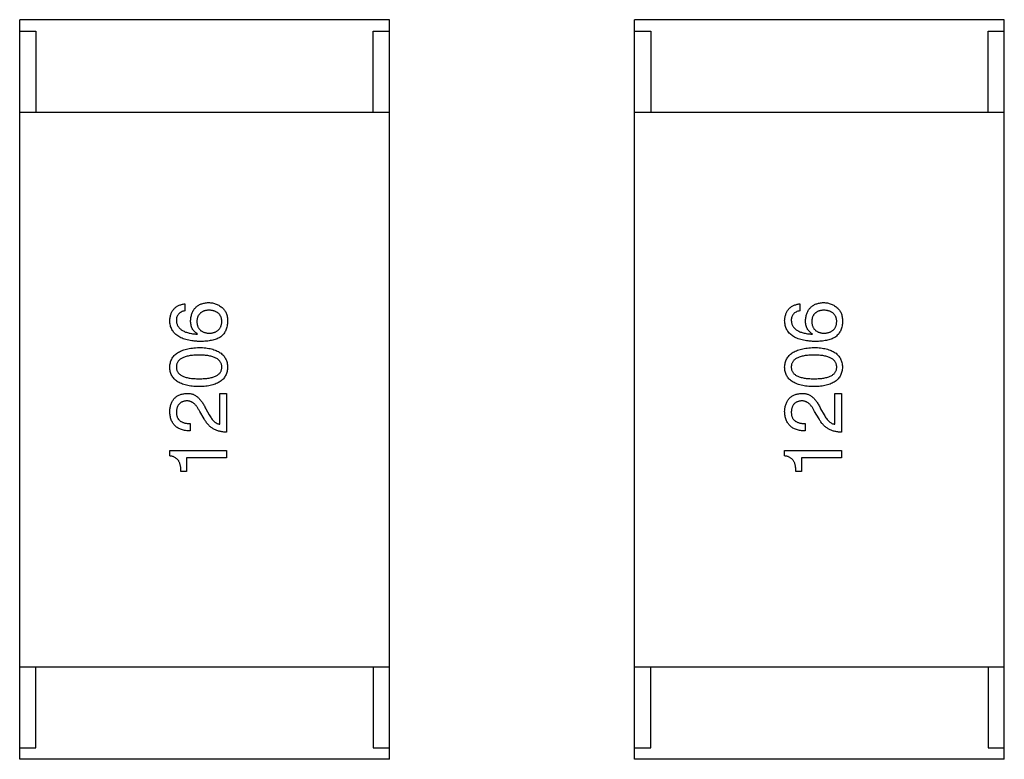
# Model space of a CAD drawing. Header units: millimetres. Extents: x -16 to 538, y -56 to 87.
# Tile 33 of 162: x 405.59 to 409.85, y 21.33 to 24.53. Entities that reach past the tile are written whole.
import ezdxf

# ---------------------------------------------------------------- set-up
doc = ezdxf.new("R2010")
doc.units = ezdxf.units.MM
doc.header["$LTSCALE"] = 1.21
doc.header["$MEASUREMENT"] = 0
doc.layers.get('0').update_dxf_attribs({"linetype": 'CONTINUOUS'})

msp = doc.modelspace()

# ---------------------------------------------------------------- linework, layer by layer
at = {"color": 7, "linetype": 'Continuous'}
for p, q in [((405.5913, 21.3295), (405.5913, 24.5295)), ((407.1913, 24.5295), (405.5913, 24.5295)), ((407.1913, 21.3295), (407.1913, 24.5295)), ((408.2524, 21.3295), (408.2524, 24.5295)), ((409.8524, 24.5295), (408.2524, 24.5295)), ((409.8524, 21.3295), (409.8524, 24.5295)), ((405.5913, 24.4795), (405.6613, 24.4795)), ((405.6613, 24.4795), (405.6613, 24.1295)), ((407.1213, 24.1295), (407.1213, 24.4795)), ((407.1213, 24.4795), (407.1913, 24.4795)), ((408.2524, 24.4795), (408.3224, 24.4795)), ((408.3224, 24.4795), (408.3224, 24.1295)), ((409.7824, 24.1295), (409.7824, 24.4795)), ((409.7824, 24.4795), (409.8524, 24.4795)), ((405.5913, 24.1295), (407.1913, 24.1295)), ((408.2524, 24.1295), (409.8524, 24.1295)), ((406.3063, 23.3), (406.3063, 23.27)), ((408.9674, 23.3), (408.9674, 23.27)), ((406.3595, 23.1689), (406.3609, 23.1702)), ((409.0207, 23.1689), (409.022, 23.1702)), ((406.4579, 22.7789), (406.4579, 22.9128)), ((406.4579, 22.9128), (406.4866, 22.9128)), ((406.4866, 22.9128), (406.4866, 22.7448)), ((409.119, 22.7789), (409.119, 22.9128)), ((409.119, 22.9128), (409.1477, 22.9128)), ((409.1477, 22.9128), (409.1477, 22.7448)), ((406.3964, 22.8459), (406.4114, 22.8199)), ((409.0576, 22.8459), (409.0726, 22.8199)), ((406.3896, 22.8022), (406.3705, 22.8349)), ((409.0507, 22.8022), (409.0316, 22.8349)), ((406.3295, 22.7817), (406.3295, 22.7502)), ((408.9906, 22.7817), (408.9906, 22.7502)), ((406.2407, 22.642), (406.2407, 22.6652)), ((406.2407, 22.6652), (406.4866, 22.6652)), ((406.3131, 22.6338), (406.3131, 22.5751)), ((406.4866, 22.6338), (406.3131, 22.6338)), ((406.4866, 22.6652), (406.4866, 22.6338)), ((408.9018, 22.642), (408.9018, 22.6652)), ((408.9018, 22.6652), (409.1477, 22.6652)), ((408.9742, 22.6338), (408.9742, 22.5751)), ((409.1477, 22.6338), (408.9742, 22.6338)), ((409.1477, 22.6652), (409.1477, 22.6338)), ((406.3131, 22.5751), (406.2885, 22.5751)), ((408.9742, 22.5751), (408.9496, 22.5751)), ((405.5913, 21.7295), (407.1913, 21.7295)), ((405.6613, 21.3795), (405.6613, 21.7295)), ((407.1213, 21.7295), (407.1213, 21.3795)), ((408.2524, 21.7295), (409.8524, 21.7295)), ((408.3224, 21.3795), (408.3224, 21.7295)), ((409.7824, 21.7295), (409.7824, 21.3795)), ((405.5913, 21.3795), (405.6613, 21.3795)), ((407.1213, 21.3795), (407.1913, 21.3795)), ((408.2524, 21.3795), (408.3224, 21.3795)), ((409.7824, 21.3795), (409.8524, 21.3795)), ((407.1913, 21.3295), (405.5913, 21.3295)), ((409.8524, 21.3295), (408.2524, 21.3295))]:
    msp.add_line(p, q, dxfattribs=at)
for points, knots in [([(406.2407, 23.2276), (406.2409, 23.2303), (406.2413, 23.2355), (406.2425, 23.243), (406.2441, 23.2501), (406.2462, 23.2567), (406.2487, 23.2629), (406.2517, 23.2686), (406.2552, 23.2738), (406.259, 23.2786), (406.2634, 23.2829), (406.2682, 23.2867), (406.2734, 23.2901), (406.2791, 23.2931), (406.2853, 23.2956), (406.2919, 23.2975), (406.2989, 23.2991), (406.3038, 23.2997), (406.3063, 23.3)], [0, 0, 0, 0, 0.073784, 0.144317, 0.211047, 0.274818, 0.336501, 0.395724, 0.453465, 0.510016, 0.566585, 0.622844, 0.680328, 0.739335, 0.800408, 0.863904, 0.93053, 1, 1, 1, 1]), ([(406.3063, 23.27), (406.3034, 23.2693), (406.2978, 23.2681), (406.2902, 23.2651), (406.2837, 23.2611), (406.2784, 23.2562), (406.2743, 23.2503), (406.2714, 23.2435), (406.2696, 23.2359), (406.2695, 23.2305), (406.2694, 23.2276)], [0, 0, 0, 0, 0.1439, 0.274233, 0.394478, 0.509388, 0.621911, 0.738504, 0.863414, 1, 1, 1, 1]), ([(406.3308, 23.2276), (406.3311, 23.2307), (406.3317, 23.2366), (406.3332, 23.2452), (406.3351, 23.2532), (406.3376, 23.2606), (406.3407, 23.2675), (406.3442, 23.2738), (406.3484, 23.2795), (406.353, 23.2847), (406.3581, 23.2894), (406.3638, 23.2934), (406.37, 23.2969), (406.3767, 23.2998), (406.384, 23.302), (406.3918, 23.3038), (406.4001, 23.305), (406.4058, 23.3053), (406.4087, 23.3055)], [0, 0, 0, 0, 0.074228, 0.144548, 0.211288, 0.274576, 0.335162, 0.393915, 0.450599, 0.506657, 0.562409, 0.618617, 0.676096, 0.735061, 0.79654, 0.860906, 0.928473, 1, 1, 1, 1]), ([(406.4101, 23.2727), (406.408, 23.2726), (406.4041, 23.2723), (406.3983, 23.2714), (406.3929, 23.2702), (406.3879, 23.2687), (406.3833, 23.2668), (406.3791, 23.2646), (406.3753, 23.262), (406.3718, 23.2591), (406.3687, 23.2558), (406.366, 23.2522), (406.3638, 23.2483), (406.3618, 23.244), (406.3603, 23.2394), (406.3592, 23.2344), (406.3584, 23.2291), (406.3583, 23.2254), (406.3582, 23.2235)], [0, 0, 0, 0, 0.076288, 0.14871, 0.216387, 0.281386, 0.342528, 0.402111, 0.4591, 0.514852, 0.569974, 0.625644, 0.682226, 0.740156, 0.800362, 0.863471, 0.930116, 1, 1, 1, 1]), ([(406.4087, 23.3055), (406.4116, 23.3054), (406.4174, 23.3052), (406.4259, 23.3041), (406.434, 23.3022), (406.4419, 23.2995), (406.4495, 23.296), (406.4568, 23.2918), (406.4637, 23.2867), (406.468, 23.2829), (406.4702, 23.2809)], [0, 0, 0, 0, 0.12904, 0.253809, 0.377066, 0.499122, 0.621469, 0.744665, 0.870607, 1, 1, 1, 1]), ([(406.4661, 23.2249), (406.4659, 23.2267), (406.4656, 23.2303), (406.4647, 23.2355), (406.4634, 23.2403), (406.4617, 23.2448), (406.4595, 23.2489), (406.457, 23.2528), (406.4541, 23.2563), (406.4508, 23.2595), (406.447, 23.2623), (406.4429, 23.2648), (406.4384, 23.267), (406.4335, 23.2688), (406.4282, 23.2703), (406.4225, 23.2714), (406.4164, 23.2723), (406.4122, 23.2726), (406.4101, 23.2727)], [0, 0, 0, 0, 0.066682, 0.130303, 0.190802, 0.248749, 0.30534, 0.361219, 0.415721, 0.471765, 0.528279, 0.586428, 0.64659, 0.710143, 0.776461, 0.846692, 0.921137, 1, 1, 1, 1]), ([(406.4702, 23.2809), (406.472, 23.2793), (406.4755, 23.2762), (406.4798, 23.2704), (406.4835, 23.2639), (406.4864, 23.2565), (406.4887, 23.2484), (406.4901, 23.2394), (406.4909, 23.2297), (406.4907, 23.2229), (406.4907, 23.2194)], [0, 0, 0, 0, 0.105033, 0.21147, 0.321511, 0.438526, 0.563605, 0.698055, 0.843218, 1, 1, 1, 1]), ([(408.9018, 23.2276), (408.902, 23.2303), (408.9025, 23.2355), (408.9036, 23.243), (408.9052, 23.2501), (408.9073, 23.2567), (408.9098, 23.2629), (408.9128, 23.2686), (408.9163, 23.2738), (408.9201, 23.2786), (408.9245, 23.2829), (408.9293, 23.2867), (408.9345, 23.2901), (408.9402, 23.2931), (408.9464, 23.2956), (408.953, 23.2975), (408.96, 23.2991), (408.9649, 23.2997), (408.9674, 23.3)], [0, 0, 0, 0, 0.073784, 0.144317, 0.211047, 0.274818, 0.336501, 0.395724, 0.453465, 0.510016, 0.566585, 0.622844, 0.680328, 0.739335, 0.800408, 0.863904, 0.93053, 1, 1, 1, 1]), ([(408.9674, 23.27), (408.9645, 23.2693), (408.9589, 23.2681), (408.9513, 23.2651), (408.9449, 23.2611), (408.9396, 23.2562), (408.9355, 23.2503), (408.9326, 23.2435), (408.9308, 23.2359), (408.9306, 23.2305), (408.9305, 23.2276)], [0, 0, 0, 0, 0.1439, 0.274233, 0.394478, 0.509388, 0.621911, 0.738504, 0.863414, 1, 1, 1, 1]), ([(408.992, 23.2276), (408.9923, 23.2307), (408.9928, 23.2366), (408.9943, 23.2452), (408.9962, 23.2532), (408.9988, 23.2606), (409.0018, 23.2675), (409.0053, 23.2738), (409.0095, 23.2795), (409.0141, 23.2847), (409.0192, 23.2894), (409.025, 23.2934), (409.0311, 23.2969), (409.0379, 23.2998), (409.0451, 23.302), (409.0529, 23.3038), (409.0612, 23.305), (409.0669, 23.3053), (409.0699, 23.3055)], [0, 0, 0, 0, 0.074228, 0.144548, 0.211288, 0.274576, 0.335162, 0.393915, 0.450599, 0.506657, 0.562409, 0.618617, 0.676096, 0.735061, 0.79654, 0.860906, 0.928473, 1, 1, 1, 1]), ([(409.0712, 23.2727), (409.0692, 23.2726), (409.0652, 23.2723), (409.0594, 23.2714), (409.0541, 23.2702), (409.0491, 23.2687), (409.0445, 23.2668), (409.0402, 23.2646), (409.0364, 23.262), (409.0329, 23.2591), (409.0299, 23.2558), (409.0272, 23.2522), (409.0249, 23.2483), (409.0229, 23.244), (409.0214, 23.2394), (409.0203, 23.2344), (409.0196, 23.2291), (409.0194, 23.2254), (409.0193, 23.2235)], [0, 0, 0, 0, 0.076288, 0.14871, 0.216387, 0.281386, 0.342528, 0.402111, 0.4591, 0.514852, 0.569974, 0.625644, 0.682226, 0.740156, 0.800362, 0.863471, 0.930116, 1, 1, 1, 1]), ([(409.0699, 23.3055), (409.0728, 23.3054), (409.0785, 23.3052), (409.087, 23.3041), (409.0952, 23.3022), (409.1031, 23.2995), (409.1106, 23.296), (409.1179, 23.2918), (409.1249, 23.2867), (409.1292, 23.2829), (409.1313, 23.2809)], [0, 0, 0, 0, 0.12904, 0.253809, 0.377066, 0.499122, 0.621469, 0.744665, 0.870607, 1, 1, 1, 1]), ([(409.1272, 23.2249), (409.1271, 23.2267), (409.1268, 23.2303), (409.1259, 23.2355), (409.1245, 23.2403), (409.1228, 23.2448), (409.1207, 23.2489), (409.1182, 23.2528), (409.1152, 23.2563), (409.1119, 23.2595), (409.1082, 23.2623), (409.104, 23.2648), (409.0996, 23.267), (409.0946, 23.2688), (409.0893, 23.2703), (409.0837, 23.2714), (409.0776, 23.2723), (409.0734, 23.2726), (409.0712, 23.2727)], [0, 0, 0, 0, 0.066682, 0.130303, 0.190802, 0.248749, 0.30534, 0.361219, 0.415721, 0.471765, 0.528279, 0.586428, 0.64659, 0.710143, 0.776461, 0.846692, 0.921137, 1, 1, 1, 1]), ([(409.1313, 23.2809), (409.1331, 23.2793), (409.1366, 23.2762), (409.141, 23.2704), (409.1447, 23.2639), (409.1476, 23.2565), (409.1498, 23.2484), (409.1512, 23.2394), (409.152, 23.2297), (409.1519, 23.2229), (409.1518, 23.2194)], [0, 0, 0, 0, 0.105033, 0.21147, 0.321511, 0.438526, 0.563605, 0.698055, 0.843218, 1, 1, 1, 1]), ([(406.3732, 23.1375), (406.3679, 23.1376), (406.3578, 23.1379), (406.343, 23.1394), (406.3292, 23.1412), (406.3165, 23.144), (406.3047, 23.1472), (406.2939, 23.1512), (406.284, 23.1558), (406.2752, 23.1612), (406.2673, 23.1671), (406.2605, 23.1738), (406.2546, 23.1811), (406.2498, 23.1892), (406.246, 23.1978), (406.2431, 23.2072), (406.2413, 23.2172), (406.2409, 23.2241), (406.2407, 23.2276)], [0, 0, 0, 0, 0.087517, 0.169686, 0.246944, 0.319347, 0.387088, 0.450961, 0.511075, 0.567974, 0.622351, 0.675039, 0.726853, 0.778688, 0.83093, 0.884738, 0.941043, 1, 1, 1, 1]), ([(406.2694, 23.2276), (406.2695, 23.2255), (406.2698, 23.2212), (406.2713, 23.2151), (406.2732, 23.2093), (406.276, 23.2039), (406.2792, 23.1989), (406.2833, 23.1942), (406.288, 23.1901), (406.2933, 23.1861), (406.2993, 23.1826), (406.306, 23.1796), (406.3133, 23.1768), (406.3213, 23.1745), (406.3299, 23.1725), (406.3392, 23.1709), (406.3491, 23.1696), (406.356, 23.1691), (406.3595, 23.1689)], [0, 0, 0, 0, 0.054741, 0.107075, 0.158339, 0.208382, 0.258772, 0.310045, 0.362765, 0.417822, 0.475982, 0.537466, 0.602901, 0.673037, 0.747247, 0.826291, 0.910782, 1, 1, 1, 1]), ([(406.3609, 23.1702), (406.3585, 23.1717), (406.3538, 23.1745), (406.3476, 23.1798), (406.3424, 23.1859), (406.3381, 23.1928), (406.3349, 23.2004), (406.3325, 23.2088), (406.3311, 23.218), (406.3309, 23.2243), (406.3308, 23.2276)], [0, 0, 0, 0, 0.122276, 0.239997, 0.35611, 0.473903, 0.59404, 0.720428, 0.855383, 1, 1, 1, 1]), ([(406.3582, 23.2235), (406.3583, 23.2216), (406.3584, 23.2178), (406.3592, 23.2124), (406.3603, 23.2072), (406.3619, 23.2025), (406.3638, 23.198), (406.3663, 23.194), (406.369, 23.1903), (406.3721, 23.1869), (406.3757, 23.1839), (406.3796, 23.1813), (406.384, 23.179), (406.3887, 23.1771), (406.3938, 23.1755), (406.3993, 23.1742), (406.4053, 23.1734), (406.4094, 23.1731), (406.4114, 23.173)], [0, 0, 0, 0, 0.070453, 0.136523, 0.199866, 0.260392, 0.318446, 0.374657, 0.430182, 0.485556, 0.541071, 0.598396, 0.657208, 0.718642, 0.783247, 0.851631, 0.923928, 1, 1, 1, 1]), ([(406.4114, 23.173), (406.4136, 23.1731), (406.4178, 23.1734), (406.4239, 23.1743), (406.4295, 23.1756), (406.4348, 23.1771), (406.4397, 23.1791), (406.4441, 23.1815), (406.4482, 23.1841), (406.4518, 23.1873), (406.4551, 23.1907), (406.4578, 23.1945), (406.4603, 23.1987), (406.4622, 23.2032), (406.4639, 23.2081), (406.465, 23.2134), (406.4659, 23.219), (406.466, 23.2229), (406.4661, 23.2249)], [0, 0, 0, 0, 0.076467, 0.148148, 0.216496, 0.280559, 0.342274, 0.401168, 0.458322, 0.514073, 0.569257, 0.62465, 0.68124, 0.739113, 0.799947, 0.862804, 0.929597, 1, 1, 1, 1]), ([(409.0343, 23.1375), (409.0291, 23.1376), (409.0189, 23.1379), (409.0042, 23.1394), (408.9904, 23.1412), (408.9776, 23.144), (408.9658, 23.1472), (408.955, 23.1512), (408.9452, 23.1558), (408.9364, 23.1612), (408.9285, 23.1671), (408.9217, 23.1738), (408.9158, 23.1811), (408.9109, 23.1892), (408.9071, 23.1978), (408.9043, 23.2072), (408.9025, 23.2172), (408.902, 23.2241), (408.9018, 23.2276)], [0, 0, 0, 0, 0.087517, 0.169686, 0.246944, 0.319347, 0.387088, 0.450961, 0.511075, 0.567974, 0.622351, 0.675039, 0.726853, 0.778688, 0.83093, 0.884738, 0.941043, 1, 1, 1, 1]), ([(408.9305, 23.2276), (408.9307, 23.2255), (408.931, 23.2212), (408.9324, 23.2151), (408.9343, 23.2093), (408.9371, 23.2039), (408.9404, 23.1989), (408.9444, 23.1942), (408.9491, 23.1901), (408.9544, 23.1861), (408.9604, 23.1826), (408.9671, 23.1796), (408.9744, 23.1768), (408.9824, 23.1745), (408.991, 23.1725), (409.0003, 23.1709), (409.0103, 23.1696), (409.0171, 23.1691), (409.0207, 23.1689)], [0, 0, 0, 0, 0.054741, 0.107075, 0.158339, 0.208382, 0.258772, 0.310045, 0.362765, 0.417822, 0.475982, 0.537466, 0.602901, 0.673037, 0.747247, 0.826291, 0.910782, 1, 1, 1, 1]), ([(409.022, 23.1702), (409.0196, 23.1717), (409.015, 23.1745), (409.0088, 23.1798), (409.0035, 23.1859), (408.9993, 23.1928), (408.996, 23.2004), (408.9936, 23.2088), (408.9922, 23.218), (408.9921, 23.2243), (408.992, 23.2276)], [0, 0, 0, 0, 0.122276, 0.239997, 0.35611, 0.473903, 0.59404, 0.720428, 0.855383, 1, 1, 1, 1]), ([(409.0193, 23.2235), (409.0194, 23.2216), (409.0196, 23.2178), (409.0203, 23.2124), (409.0215, 23.2072), (409.0231, 23.2025), (409.0249, 23.198), (409.0274, 23.194), (409.0301, 23.1903), (409.0333, 23.1869), (409.0368, 23.1839), (409.0408, 23.1813), (409.0451, 23.179), (409.0498, 23.1771), (409.055, 23.1755), (409.0605, 23.1742), (409.0664, 23.1734), (409.0705, 23.1731), (409.0726, 23.173)], [0, 0, 0, 0, 0.070453, 0.136523, 0.199866, 0.260392, 0.318446, 0.374657, 0.430182, 0.485556, 0.541071, 0.598396, 0.657208, 0.718642, 0.783247, 0.851631, 0.923928, 1, 1, 1, 1]), ([(409.0726, 23.173), (409.0747, 23.1731), (409.0789, 23.1734), (409.085, 23.1743), (409.0906, 23.1756), (409.0959, 23.1771), (409.1008, 23.1791), (409.1052, 23.1815), (409.1093, 23.1841), (409.1129, 23.1873), (409.1162, 23.1907), (409.119, 23.1945), (409.1214, 23.1987), (409.1234, 23.2032), (409.125, 23.2081), (409.1261, 23.2134), (409.127, 23.219), (409.1271, 23.2229), (409.1272, 23.2249)], [0, 0, 0, 0, 0.076467, 0.148148, 0.216496, 0.280559, 0.342274, 0.401168, 0.458322, 0.514073, 0.569257, 0.62465, 0.68124, 0.739113, 0.799947, 0.862804, 0.929597, 1, 1, 1, 1]), ([(406.4907, 23.2194), (406.4905, 23.216), (406.4901, 23.2093), (406.4883, 23.1996), (406.4856, 23.1906), (406.482, 23.1822), (406.4774, 23.1744), (406.4718, 23.1673), (406.4654, 23.1607), (406.4604, 23.1571), (406.4579, 23.1552)], [0, 0, 0, 0, 0.137449, 0.267856, 0.393219, 0.514735, 0.63397, 0.753734, 0.874967, 1, 1, 1, 1]), ([(409.1518, 23.2194), (409.1516, 23.216), (409.1512, 23.2093), (409.1494, 23.1996), (409.1468, 23.1906), (409.1431, 23.1822), (409.1385, 23.1744), (409.133, 23.1673), (409.1265, 23.1607), (409.1215, 23.1571), (409.119, 23.1552)], [0, 0, 0, 0, 0.137449, 0.267856, 0.393219, 0.514735, 0.63397, 0.753734, 0.874967, 1, 1, 1, 1]), ([(406.4579, 23.1552), (406.4553, 23.1538), (406.4499, 23.1509), (406.4412, 23.1472), (406.4317, 23.1442), (406.4215, 23.1418), (406.4105, 23.1398), (406.3988, 23.1385), (406.3862, 23.1376), (406.3776, 23.1375), (406.3732, 23.1375)], [0, 0, 0, 0, 0.101889, 0.209155, 0.322694, 0.442863, 0.569758, 0.70479, 0.848502, 1, 1, 1, 1]), ([(409.119, 23.1552), (409.1164, 23.1538), (409.1111, 23.1509), (409.1024, 23.1472), (409.0929, 23.1442), (409.0826, 23.1418), (409.0717, 23.1398), (409.0599, 23.1385), (409.0474, 23.1376), (409.0388, 23.1375), (409.0343, 23.1375)], [0, 0, 0, 0, 0.101889, 0.209155, 0.322694, 0.442863, 0.569758, 0.70479, 0.848502, 1, 1, 1, 1]), ([(406.2407, 23.0265), (406.2409, 23.0298), (406.2413, 23.0361), (406.2431, 23.0454), (406.2458, 23.054), (406.2495, 23.0621), (406.2541, 23.0695), (406.2597, 23.0764), (406.2663, 23.0826), (406.2738, 23.0882), (406.2823, 23.0932), (406.2917, 23.0976), (406.3021, 23.1014), (406.3134, 23.1046), (406.3256, 23.1071), (406.3388, 23.1091), (406.353, 23.1105), (406.3627, 23.111), (406.3677, 23.1112)], [0, 0, 0, 0, 0.057415, 0.112361, 0.16496, 0.216437, 0.267441, 0.318839, 0.371478, 0.426325, 0.483626, 0.544235, 0.608673, 0.677374, 0.750405, 0.828394, 0.911525, 1, 1, 1, 1]), ([(406.3677, 23.1112), (406.3726, 23.111), (406.3822, 23.1107), (406.396, 23.1094), (406.4089, 23.1076), (406.4208, 23.1051), (406.4318, 23.102), (406.4419, 23.0982), (406.451, 23.0939), (406.4593, 23.0889), (406.4665, 23.0833), (406.4729, 23.077), (406.4782, 23.0701), (406.4827, 23.0626), (406.4861, 23.0544), (406.4887, 23.0457), (406.4902, 23.0363), (406.4905, 23.0298), (406.4907, 23.0265)], [0, 0, 0, 0, 0.08769, 0.170218, 0.24749, 0.319818, 0.387758, 0.451391, 0.511445, 0.568185, 0.622681, 0.67526, 0.726746, 0.778428, 0.830764, 0.884397, 0.940866, 1, 1, 1, 1]), ([(408.9018, 23.0265), (408.902, 23.0298), (408.9024, 23.0361), (408.9042, 23.0454), (408.9069, 23.054), (408.9106, 23.0621), (408.9152, 23.0695), (408.9209, 23.0764), (408.9275, 23.0826), (408.935, 23.0882), (408.9434, 23.0932), (408.9529, 23.0976), (408.9632, 23.1014), (408.9745, 23.1046), (408.9868, 23.1071), (408.9999, 23.1091), (409.0141, 23.1105), (409.0238, 23.111), (409.0289, 23.1112)], [0, 0, 0, 0, 0.057415, 0.112361, 0.16496, 0.216437, 0.267441, 0.318839, 0.371478, 0.426325, 0.483626, 0.544235, 0.608673, 0.677374, 0.750405, 0.828394, 0.911525, 1, 1, 1, 1]), ([(409.0289, 23.1112), (409.0338, 23.111), (409.0433, 23.1107), (409.0571, 23.1094), (409.07, 23.1076), (409.0819, 23.1051), (409.0929, 23.102), (409.103, 23.0982), (409.1122, 23.0939), (409.1204, 23.0889), (409.1277, 23.0833), (409.134, 23.077), (409.1394, 23.0701), (409.1438, 23.0626), (409.1472, 23.0544), (409.1498, 23.0457), (409.1514, 23.0363), (409.1517, 23.0298), (409.1518, 23.0265)], [0, 0, 0, 0, 0.08769, 0.170218, 0.24749, 0.319818, 0.387758, 0.451391, 0.511445, 0.568185, 0.622681, 0.67526, 0.726746, 0.778428, 0.830764, 0.884397, 0.940866, 1, 1, 1, 1]), ([(406.3677, 23.0784), (406.3638, 23.0784), (406.3561, 23.0783), (406.3449, 23.0777), (406.3345, 23.0767), (406.3249, 23.0753), (406.316, 23.0735), (406.308, 23.0713), (406.3006, 23.0687), (406.294, 23.0657), (406.2883, 23.0621), (406.2832, 23.0583), (406.2789, 23.054), (406.2754, 23.0493), (406.2727, 23.0442), (406.2707, 23.0386), (406.2696, 23.0327), (406.2695, 23.0286), (406.2694, 23.0265)], [0, 0, 0, 0, 0.095719, 0.185854, 0.269738, 0.347952, 0.420315, 0.487894, 0.550245, 0.608186, 0.662454, 0.713283, 0.761375, 0.808209, 0.854301, 0.901312, 0.949396, 1, 1, 1, 1]), ([(406.4661, 23.0265), (406.466, 23.0286), (406.4657, 23.0327), (406.4644, 23.0387), (406.4623, 23.0442), (406.4595, 23.0493), (406.456, 23.054), (406.4516, 23.0583), (406.4466, 23.0622), (406.4407, 23.0656), (406.4342, 23.0687), (406.4269, 23.0713), (406.4188, 23.0735), (406.41, 23.0753), (406.4005, 23.0767), (406.3903, 23.0777), (406.3792, 23.0783), (406.3716, 23.0784), (406.3677, 23.0784)], [0, 0, 0, 0, 0.050879, 0.099377, 0.146973, 0.193618, 0.240619, 0.289461, 0.34047, 0.395283, 0.453059, 0.515633, 0.582666, 0.655287, 0.732971, 0.815933, 0.905166, 1, 1, 1, 1]), ([(409.0289, 23.0784), (409.0249, 23.0784), (409.0172, 23.0783), (409.006, 23.0777), (408.9956, 23.0767), (408.986, 23.0753), (408.9772, 23.0735), (408.9691, 23.0713), (408.9618, 23.0687), (408.9552, 23.0657), (408.9494, 23.0621), (408.9443, 23.0583), (408.9401, 23.054), (408.9365, 23.0493), (408.9338, 23.0442), (408.9319, 23.0386), (408.9307, 23.0327), (408.9306, 23.0286), (408.9305, 23.0265)], [0, 0, 0, 0, 0.095719, 0.185854, 0.269738, 0.347952, 0.420315, 0.487894, 0.550245, 0.608186, 0.662454, 0.713283, 0.761375, 0.808209, 0.854301, 0.901312, 0.949396, 1, 1, 1, 1]), ([(409.1272, 23.0265), (409.1271, 23.0286), (409.1268, 23.0327), (409.1256, 23.0387), (409.1235, 23.0442), (409.1207, 23.0493), (409.1171, 23.054), (409.1128, 23.0583), (409.1077, 23.0622), (409.1019, 23.0656), (409.0953, 23.0687), (409.088, 23.0713), (409.08, 23.0735), (409.0712, 23.0753), (409.0616, 23.0767), (409.0514, 23.0777), (409.0404, 23.0783), (409.0328, 23.0784), (409.0289, 23.0784)], [0, 0, 0, 0, 0.050879, 0.099377, 0.146973, 0.193618, 0.240619, 0.289461, 0.34047, 0.395283, 0.453059, 0.515633, 0.582666, 0.655287, 0.732971, 0.815933, 0.905166, 1, 1, 1, 1]), ([(406.3677, 22.9418), (406.3627, 22.942), (406.3528, 22.9423), (406.3385, 22.9436), (406.3252, 22.9454), (406.3129, 22.9479), (406.3015, 22.951), (406.2911, 22.9548), (406.2816, 22.9591), (406.2732, 22.9641), (406.2656, 22.9697), (406.2591, 22.976), (406.2535, 22.9829), (406.2489, 22.9904), (406.2454, 22.9986), (406.2427, 23.0073), (406.2411, 23.0167), (406.2408, 23.0232), (406.2407, 23.0265)], [0, 0, 0, 0, 0.088823, 0.172287, 0.250296, 0.323438, 0.392244, 0.456221, 0.516635, 0.573871, 0.628, 0.680335, 0.731489, 0.782557, 0.834044, 0.886738, 0.942089, 1, 1, 1, 1]), ([(406.2694, 23.0265), (406.2695, 23.0245), (406.2696, 23.0205), (406.2707, 23.0147), (406.2727, 23.0093), (406.2754, 23.0043), (406.2789, 22.9997), (406.2832, 22.9955), (406.2882, 22.9918), (406.2941, 22.9884), (406.3006, 22.9854), (406.3079, 22.9829), (406.3161, 22.9808), (406.3249, 22.9789), (406.3345, 22.9776), (406.3449, 22.9767), (406.3561, 22.9761), (406.3638, 22.976), (406.3677, 22.976)], [0, 0, 0, 0, 0.049764, 0.097007, 0.143217, 0.188577, 0.235116, 0.282997, 0.333719, 0.387776, 0.445989, 0.508679, 0.576563, 0.649481, 0.728235, 0.812722, 0.903548, 1, 1, 1, 1]), ([(406.3677, 22.976), (406.3717, 22.976), (406.3794, 22.9761), (406.3906, 22.9767), (406.4009, 22.9776), (406.4106, 22.9789), (406.4194, 22.9808), (406.4275, 22.9829), (406.4348, 22.9854), (406.4414, 22.9884), (406.4472, 22.9918), (406.4523, 22.9955), (406.4565, 22.9997), (406.46, 23.0043), (406.4628, 23.0093), (406.4647, 23.0147), (406.4659, 23.0205), (406.466, 23.0245), (406.4661, 23.0265)], [0, 0, 0, 0, 0.096457, 0.187288, 0.27178, 0.350132, 0.423455, 0.491343, 0.554037, 0.612253, 0.666313, 0.717038, 0.764921, 0.811214, 0.856775, 0.902988, 0.950234, 1, 1, 1, 1]), ([(406.4907, 23.0265), (406.4905, 23.0232), (406.4902, 23.0167), (406.4887, 23.0073), (406.4861, 22.9986), (406.4827, 22.9904), (406.4782, 22.9829), (406.4729, 22.976), (406.4666, 22.9697), (406.4592, 22.9642), (406.4511, 22.9591), (406.4419, 22.9548), (406.4318, 22.951), (406.4208, 22.9479), (406.4089, 22.9454), (406.396, 22.9436), (406.3822, 22.9423), (406.3726, 22.942), (406.3677, 22.9418)], [0, 0, 0, 0, 0.059135, 0.115606, 0.169241, 0.221578, 0.273261, 0.324749, 0.377329, 0.431642, 0.488541, 0.548597, 0.612232, 0.680174, 0.752504, 0.829777, 0.912307, 1, 1, 1, 1]), ([(409.0289, 22.9418), (409.0238, 22.942), (409.0139, 22.9423), (408.9997, 22.9436), (408.9864, 22.9454), (408.974, 22.9479), (408.9626, 22.951), (408.9522, 22.9548), (408.9428, 22.9591), (408.9343, 22.9641), (408.9268, 22.9697), (408.9202, 22.976), (408.9147, 22.9829), (408.9101, 22.9904), (408.9065, 22.9986), (408.9039, 23.0073), (408.9023, 23.0167), (408.902, 23.0232), (408.9018, 23.0265)], [0, 0, 0, 0, 0.088823, 0.172287, 0.250296, 0.323438, 0.392244, 0.456221, 0.516635, 0.573871, 0.628, 0.680335, 0.731489, 0.782557, 0.834044, 0.886738, 0.942089, 1, 1, 1, 1]), ([(408.9305, 23.0265), (408.9306, 23.0245), (408.9307, 23.0205), (408.9319, 23.0147), (408.9338, 23.0093), (408.9365, 23.0043), (408.9401, 22.9997), (408.9443, 22.9955), (408.9494, 22.9918), (408.9552, 22.9884), (408.9618, 22.9854), (408.9691, 22.9829), (408.9772, 22.9808), (408.986, 22.9789), (408.9956, 22.9776), (409.006, 22.9767), (409.0172, 22.9761), (409.0249, 22.976), (409.0289, 22.976)], [0, 0, 0, 0, 0.049764, 0.097007, 0.143217, 0.188577, 0.235116, 0.282997, 0.333719, 0.387776, 0.445989, 0.508679, 0.576563, 0.649481, 0.728235, 0.812722, 0.903548, 1, 1, 1, 1]), ([(409.0289, 22.976), (409.0328, 22.976), (409.0405, 22.9761), (409.0517, 22.9767), (409.0621, 22.9776), (409.0717, 22.9789), (409.0805, 22.9808), (409.0887, 22.9829), (409.096, 22.9854), (409.1025, 22.9884), (409.1084, 22.9918), (409.1134, 22.9955), (409.1177, 22.9997), (409.1211, 23.0043), (409.124, 23.0093), (409.1259, 23.0147), (409.127, 23.0205), (409.1271, 23.0245), (409.1272, 23.0265)], [0, 0, 0, 0, 0.096457, 0.187288, 0.27178, 0.350132, 0.423455, 0.491343, 0.554037, 0.612253, 0.666313, 0.717038, 0.764921, 0.811214, 0.856775, 0.902988, 0.950234, 1, 1, 1, 1]), ([(409.1518, 23.0265), (409.1517, 23.0232), (409.1514, 23.0167), (409.1498, 23.0073), (409.1472, 22.9986), (409.1438, 22.9904), (409.1394, 22.9829), (409.134, 22.976), (409.1277, 22.9697), (409.1204, 22.9642), (409.1122, 22.9591), (409.103, 22.9548), (409.0929, 22.951), (409.0819, 22.9479), (409.07, 22.9454), (409.0571, 22.9436), (409.0433, 22.9423), (409.0338, 22.942), (409.0289, 22.9418)], [0, 0, 0, 0, 0.059135, 0.115606, 0.169241, 0.221578, 0.273261, 0.324749, 0.377329, 0.431642, 0.488541, 0.548597, 0.612232, 0.680174, 0.752504, 0.829777, 0.912307, 1, 1, 1, 1]), ([(406.2407, 22.8349), (406.2409, 22.8379), (406.2413, 22.8437), (406.2426, 22.8522), (406.2444, 22.86), (406.2466, 22.8674), (406.2495, 22.8742), (406.2528, 22.8805), (406.2567, 22.8862), (406.2611, 22.8914), (406.266, 22.896), (406.2714, 22.9001), (406.2773, 22.9036), (406.2838, 22.9065), (406.2907, 22.909), (406.2982, 22.9108), (406.3061, 22.9121), (406.3116, 22.9126), (406.3145, 22.9128)], [0, 0, 0, 0, 0.074847, 0.14558, 0.212628, 0.276599, 0.337792, 0.396608, 0.453638, 0.509854, 0.565589, 0.621545, 0.678777, 0.737222, 0.798388, 0.862259, 0.929312, 1, 1, 1, 1]), ([(406.3145, 22.9128), (406.3165, 22.9129), (406.3207, 22.913), (406.3268, 22.9125), (406.3327, 22.9114), (406.3386, 22.9098), (406.3442, 22.9075), (406.3498, 22.9047), (406.3551, 22.9014), (406.3603, 22.8974), (406.3654, 22.893), (406.3703, 22.8879), (406.375, 22.8823), (406.3797, 22.8761), (406.3841, 22.8694), (406.3884, 22.8621), (406.3926, 22.8542), (406.3951, 22.8487), (406.3964, 22.8459)], [0, 0, 0, 0, 0.055083, 0.109453, 0.162685, 0.21614, 0.26961, 0.324284, 0.380202, 0.437433, 0.497084, 0.559152, 0.624288, 0.692446, 0.763862, 0.838743, 0.917269, 1, 1, 1, 1]), ([(408.9018, 22.8349), (408.902, 22.8379), (408.9024, 22.8437), (408.9037, 22.8522), (408.9056, 22.86), (408.9078, 22.8674), (408.9106, 22.8742), (408.914, 22.8805), (408.9178, 22.8862), (408.9222, 22.8914), (408.9271, 22.896), (408.9325, 22.9001), (408.9384, 22.9036), (408.9449, 22.9065), (408.9518, 22.909), (408.9593, 22.9108), (408.9673, 22.9121), (408.9728, 22.9126), (408.9756, 22.9128)], [0, 0, 0, 0, 0.074847, 0.14558, 0.212628, 0.276599, 0.337792, 0.396608, 0.453638, 0.509854, 0.565589, 0.621545, 0.678777, 0.737222, 0.798388, 0.862259, 0.929312, 1, 1, 1, 1]), ([(408.9756, 22.9128), (408.9777, 22.9129), (408.9818, 22.913), (408.9879, 22.9125), (408.9939, 22.9114), (408.9997, 22.9098), (409.0054, 22.9075), (409.0109, 22.9047), (409.0163, 22.9014), (409.0214, 22.8974), (409.0265, 22.893), (409.0314, 22.8879), (409.0362, 22.8823), (409.0408, 22.8761), (409.0452, 22.8694), (409.0495, 22.8621), (409.0537, 22.8542), (409.0562, 22.8487), (409.0576, 22.8459)], [0, 0, 0, 0, 0.055083, 0.109453, 0.162685, 0.21614, 0.26961, 0.324284, 0.380202, 0.437433, 0.497084, 0.559152, 0.624288, 0.692446, 0.763862, 0.838743, 0.917269, 1, 1, 1, 1]), ([(406.3131, 22.88), (406.3114, 22.8799), (406.308, 22.8796), (406.3032, 22.8788), (406.2987, 22.8775), (406.2945, 22.876), (406.2906, 22.8741), (406.287, 22.8719), (406.2839, 22.8693), (406.2809, 22.8664), (406.2784, 22.8631), (406.276, 22.8595), (406.2742, 22.8556), (406.2725, 22.8513), (406.2713, 22.8466), (406.2702, 22.8417), (406.2697, 22.8364), (406.2695, 22.8327), (406.2694, 22.8308)], [0, 0, 0, 0, 0.069456, 0.136175, 0.198596, 0.258993, 0.316838, 0.37342, 0.428889, 0.48454, 0.540119, 0.597644, 0.65702, 0.718534, 0.783117, 0.851564, 0.923888, 1, 1, 1, 1]), ([(406.3705, 22.8349), (406.3695, 22.8369), (406.3675, 22.8407), (406.3643, 22.846), (406.361, 22.851), (406.3578, 22.8557), (406.3544, 22.8598), (406.351, 22.8637), (406.3475, 22.8671), (406.3439, 22.8701), (406.3403, 22.8728), (406.3366, 22.875), (406.3328, 22.8768), (406.329, 22.8783), (406.3251, 22.8793), (406.3211, 22.88), (406.3171, 22.8803), (406.3144, 22.8801), (406.3131, 22.88)], [0, 0, 0, 0, 0.084365, 0.165386, 0.24176, 0.314729, 0.38433, 0.449952, 0.513164, 0.5734, 0.630824, 0.68644, 0.740136, 0.792605, 0.844515, 0.896112, 0.947763, 1, 1, 1, 1]), ([(408.9742, 22.88), (408.9725, 22.8799), (408.9692, 22.8796), (408.9643, 22.8788), (408.9598, 22.8775), (408.9556, 22.876), (408.9518, 22.8741), (408.9482, 22.8719), (408.945, 22.8693), (408.942, 22.8664), (408.9395, 22.8631), (408.9372, 22.8595), (408.9353, 22.8556), (408.9336, 22.8513), (408.9324, 22.8466), (408.9314, 22.8417), (408.9308, 22.8364), (408.9306, 22.8327), (408.9305, 22.8308)], [0, 0, 0, 0, 0.069456, 0.136175, 0.198596, 0.258993, 0.316838, 0.37342, 0.428889, 0.48454, 0.540119, 0.597644, 0.65702, 0.718534, 0.783117, 0.851564, 0.923888, 1, 1, 1, 1]), ([(409.0316, 22.8349), (409.0306, 22.8369), (409.0286, 22.8407), (409.0254, 22.846), (409.0222, 22.851), (409.0189, 22.8557), (409.0155, 22.8598), (409.0121, 22.8637), (409.0086, 22.8671), (409.005, 22.8701), (409.0014, 22.8728), (408.9977, 22.875), (408.994, 22.8768), (408.9902, 22.8783), (408.9862, 22.8793), (408.9823, 22.88), (408.9783, 22.8803), (408.9756, 22.8801), (408.9742, 22.88)], [0, 0, 0, 0, 0.084365, 0.165386, 0.24176, 0.314729, 0.38433, 0.449952, 0.513164, 0.5734, 0.630824, 0.68644, 0.740136, 0.792605, 0.844515, 0.896112, 0.947763, 1, 1, 1, 1]), ([(406.3295, 22.7502), (406.326, 22.7504), (406.3192, 22.7506), (406.3094, 22.7517), (406.3002, 22.7535), (406.2917, 22.7559), (406.2839, 22.7589), (406.2766, 22.7626), (406.2701, 22.767), (406.2642, 22.772), (406.2589, 22.7776), (406.2543, 22.784), (406.2504, 22.7909), (406.2471, 22.7985), (406.2444, 22.8067), (406.2425, 22.8155), (406.2412, 22.825), (406.2409, 22.8316), (406.2407, 22.8349)], [0, 0, 0, 0, 0.074935, 0.145873, 0.212498, 0.27598, 0.33603, 0.394042, 0.450372, 0.505546, 0.560812, 0.616481, 0.673265, 0.732328, 0.7938, 0.858943, 0.92718, 1, 1, 1, 1]), ([(406.2694, 22.8308), (406.2694, 22.8289), (406.2695, 22.8251), (406.2702, 22.8197), (406.2714, 22.8146), (406.273, 22.8098), (406.2751, 22.8055), (406.2777, 22.8014), (406.2808, 22.7978), (406.2844, 22.7946), (406.2884, 22.7916), (406.2929, 22.7891), (406.2979, 22.787), (406.3033, 22.7851), (406.3092, 22.7837), (406.3155, 22.7827), (406.3223, 22.7819), (406.3271, 22.7818), (406.3295, 22.7817)], [0, 0, 0, 0, 0.065945, 0.127767, 0.186553, 0.242898, 0.297728, 0.351599, 0.404854, 0.459191, 0.515338, 0.573322, 0.634405, 0.698538, 0.767039, 0.84022, 0.917406, 1, 1, 1, 1]), ([(406.4866, 22.7448), (406.4838, 22.7449), (406.4784, 22.7451), (406.4705, 22.7459), (406.4628, 22.7471), (406.4555, 22.7488), (406.4484, 22.7508), (406.4416, 22.7534), (406.435, 22.7563), (406.4288, 22.7597), (406.4229, 22.7635), (406.4173, 22.7678), (406.4119, 22.7724), (406.4069, 22.7776), (406.402, 22.783), (406.3976, 22.789), (406.3934, 22.7954), (406.3909, 22.7999), (406.3896, 22.8022)], [0, 0, 0, 0, 0.069512, 0.136307, 0.201431, 0.265186, 0.327322, 0.388242, 0.448098, 0.507757, 0.566952, 0.626243, 0.686026, 0.745963, 0.807549, 0.869906, 0.934172, 1, 1, 1, 1]), ([(406.4114, 22.8199), (406.4131, 22.817), (406.4164, 22.8114), (406.4218, 22.8036), (406.4273, 22.7969), (406.4331, 22.7912), (406.439, 22.7866), (406.4451, 22.7829), (406.4514, 22.7802), (406.4557, 22.7794), (406.4579, 22.7789)], [0, 0, 0, 0, 0.158292, 0.304606, 0.440272, 0.565336, 0.681745, 0.791834, 0.896966, 1, 1, 1, 1]), ([(408.9906, 22.7502), (408.9871, 22.7504), (408.9804, 22.7506), (408.9706, 22.7517), (408.9614, 22.7535), (408.9529, 22.7559), (408.945, 22.7589), (408.9378, 22.7626), (408.9312, 22.767), (408.9253, 22.772), (408.92, 22.7776), (408.9154, 22.784), (408.9115, 22.7909), (408.9082, 22.7985), (408.9056, 22.8067), (408.9037, 22.8155), (408.9023, 22.825), (408.902, 22.8316), (408.9018, 22.8349)], [0, 0, 0, 0, 0.074935, 0.145873, 0.212498, 0.27598, 0.33603, 0.394042, 0.450372, 0.505546, 0.560812, 0.616481, 0.673265, 0.732328, 0.7938, 0.858943, 0.92718, 1, 1, 1, 1]), ([(408.9305, 22.8308), (408.9306, 22.8289), (408.9306, 22.8251), (408.9314, 22.8197), (408.9325, 22.8146), (408.9341, 22.8098), (408.9363, 22.8055), (408.9389, 22.8014), (408.9419, 22.7978), (408.9455, 22.7946), (408.9495, 22.7916), (408.954, 22.7891), (408.959, 22.787), (408.9644, 22.7851), (408.9703, 22.7837), (408.9767, 22.7827), (408.9835, 22.7819), (408.9882, 22.7818), (408.9906, 22.7817)], [0, 0, 0, 0, 0.065945, 0.127767, 0.186553, 0.242898, 0.297728, 0.351599, 0.404854, 0.459191, 0.515338, 0.573322, 0.634405, 0.698538, 0.767039, 0.84022, 0.917406, 1, 1, 1, 1]), ([(409.1477, 22.7448), (409.145, 22.7449), (409.1396, 22.7451), (409.1316, 22.7459), (409.124, 22.7471), (409.1166, 22.7488), (409.1095, 22.7508), (409.1027, 22.7534), (409.0962, 22.7563), (409.09, 22.7597), (409.084, 22.7635), (409.0784, 22.7678), (409.073, 22.7724), (409.068, 22.7776), (409.0632, 22.783), (409.0587, 22.789), (409.0545, 22.7954), (409.052, 22.7999), (409.0507, 22.8022)], [0, 0, 0, 0, 0.069512, 0.136307, 0.201431, 0.265186, 0.327322, 0.388242, 0.448098, 0.507757, 0.566952, 0.626243, 0.686026, 0.745963, 0.807549, 0.869906, 0.934172, 1, 1, 1, 1]), ([(409.0726, 22.8199), (409.0743, 22.817), (409.0775, 22.8114), (409.0829, 22.8036), (409.0885, 22.7969), (409.0942, 22.7912), (409.1001, 22.7866), (409.1062, 22.7829), (409.1125, 22.7802), (409.1169, 22.7794), (409.119, 22.7789)], [0, 0, 0, 0, 0.158292, 0.304606, 0.440272, 0.565336, 0.681745, 0.791834, 0.896966, 1, 1, 1, 1]), ([(406.2885, 22.5751), (406.2886, 22.5776), (406.2888, 22.5824), (406.2884, 22.5894), (406.2877, 22.596), (406.2866, 22.6022), (406.2851, 22.608), (406.2832, 22.6133), (406.2808, 22.6181), (406.278, 22.6226), (406.2748, 22.6266), (406.2711, 22.6301), (406.2671, 22.6332), (406.2626, 22.6359), (406.2577, 22.6381), (406.2524, 22.6399), (406.2467, 22.6412), (406.2427, 22.6417), (406.2407, 22.642)], [0, 0, 0, 0, 0.080662, 0.15593, 0.227718, 0.294732, 0.358439, 0.419473, 0.476988, 0.533074, 0.588133, 0.642473, 0.69686, 0.752836, 0.81038, 0.870689, 0.933341, 1, 1, 1, 1]), ([(408.9496, 22.5751), (408.9497, 22.5776), (408.9499, 22.5824), (408.9496, 22.5894), (408.9489, 22.596), (408.9478, 22.6022), (408.9463, 22.608), (408.9443, 22.6133), (408.942, 22.6181), (408.9391, 22.6226), (408.936, 22.6266), (408.9323, 22.6301), (408.9282, 22.6332), (408.9238, 22.6359), (408.9189, 22.6381), (408.9136, 22.6399), (408.9078, 22.6412), (408.9039, 22.6417), (408.9018, 22.642)], [0, 0, 0, 0, 0.080662, 0.15593, 0.227718, 0.294732, 0.358439, 0.419473, 0.476988, 0.533074, 0.588133, 0.642473, 0.69686, 0.752836, 0.81038, 0.870689, 0.933341, 1, 1, 1, 1])]:
    msp.add_open_spline(points, degree=3, knots=knots, dxfattribs=at)

doc.saveas('drawing.dxf')
